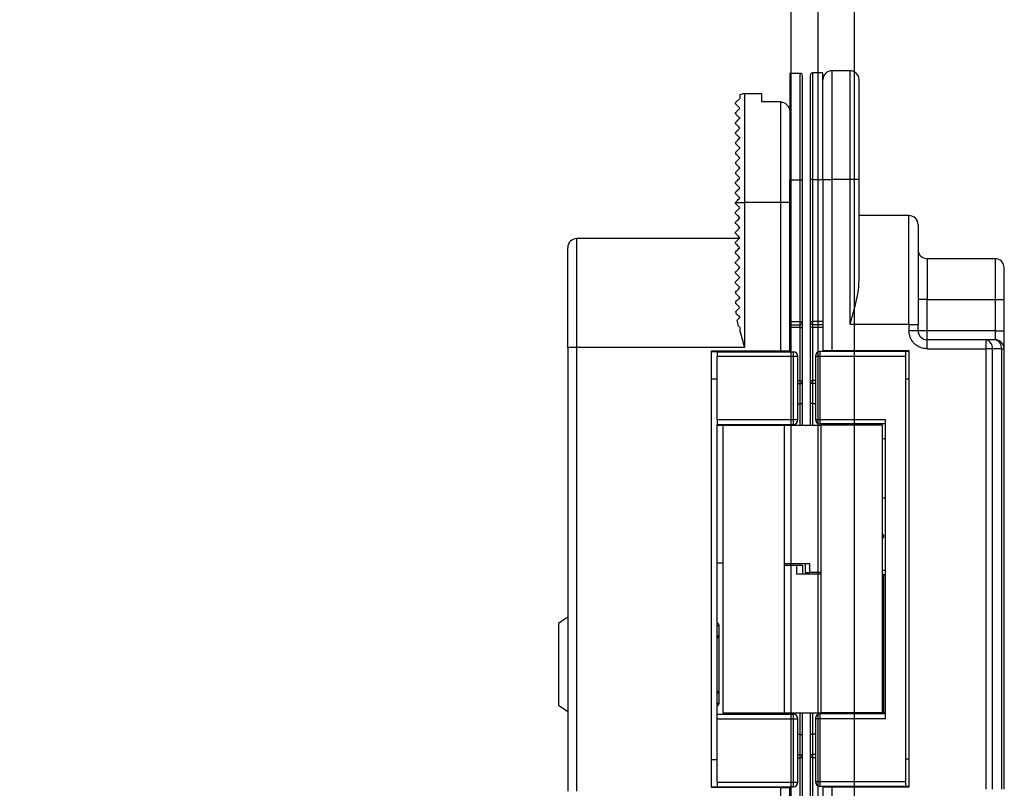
# Model space of a CAD drawing. Header units: millimetres. Extents: x -833 to 16580, y 400 to 6384.
# Tile 43 of 44: x 15752 to 15861, y 3994 to 4079. Entities that reach past the tile are written whole.
import ezdxf

# ---------------------------------------------------------------- set-up
doc = ezdxf.new("R2010")
doc.units = ezdxf.units.MM
for name, color, linetype in [('arancio', 40, 'Continuous'), ('blu', 5, 'Continuous'), ('nero', 7, 'Continuous')]:
    doc.layers.add(name, color=color, linetype=linetype)

# ---------------------------------------------------------------- blocks, each defined once
blk = doc.blocks.new('A$C05860188')
at = {"layer": 'arancio'}
for p, q in [((26.6, 109.71), (25.5, 109.71)), ((25.5, 109.71), (25.5, 97.96)), ((26.6, 109.71), (26.6, 97.96)), ((29.15, 109.75), (28.05, 109.75)), ((28.05, 98), (28.05, 109.75)), ((29.15, 98), (29.15, 109.75)), ((32.15, 110), (30.15, 110)), ((30.15, 110), (30.15, 98)), ((32.15, 98), (32.15, 110)), ((20, 107.33), (20, 106.96)), ((22.4, 107.46), (20.5, 107.46)), ((20.5, 107.46), (20.5, 95.46)), ((22.4, 106.55), (22.4, 107.46)), ((24.5, 106.55), (22.4, 106.55)), ((24.5, 95.46), (24.5, 106.55)), ((19.5, 105.26), (19.5, 105.36)), ((19.5, 104.16), (19.5, 104.26)), ((19.5, 103.16), (19.5, 103.06)), ((19.5, 102.06), (19.5, 101.96)), ((19.5, 100.96), (19.5, 100.86)), ((19.5, 99.86), (19.5, 99.76)), ((19.5, 98.76), (19.5, 98.66)), ((25.5, 82.26), (25.5, 97.96)), ((25.5, 97.96), (26.6, 97.96)), ((26.6, 97.96), (26.9, 97.96)), ((26.6, 97.96), (26.6, 82.26)), ((26.9, 82.26), (26.9, 97.96)), ((28.05, 98), (27.75, 98)), ((27.75, 98), (27.75, 82.3)), ((28.05, 98), (29.15, 98)), ((28.05, 82.3), (28.05, 98)), ((29.15, 98), (29.15, 82.3)), ((29.15, 98), (30.15, 98)), ((30.15, 98), (30.15, 79.1)), ((32.15, 98), (30.15, 98)), ((32.15, 82), (32.15, 98)), ((33.15, 98), (32.15, 98)), ((33.15, 86.8), (33.15, 98)), ((19.5, 97.56), (19.5, 97.66)), ((19.5, 96.46), (19.5, 96.56)), ((19.5, 95.46), (20.5, 95.46)), ((19.5, 95.36), (19.5, 95.46)), ((19.5, 95.46), (19.5, 95.46)), ((19.51, 95.35), (19.5, 95.36)), ((19.56, 95.3), (19.51, 95.35)), ((19.63, 95.23), (19.56, 95.3)), ((19.73, 95.13), (19.63, 95.23)), ((19.63, 94.5), (19.73, 94.6)), ((19.86, 95.01), (19.73, 95.13)), ((19.73, 94.6), (19.86, 94.72)), ((20, 94.86), (19.86, 95.01)), ((19.86, 94.72), (20, 94.86)), ((20.5, 95.46), (20.5, 79.46)), ((24.5, 95.46), (20.5, 95.46)), ((25.5, 95.46), (24.5, 95.46)), ((24.5, 79.06), (24.5, 95.46)), ((19.5, 94.36), (19.51, 94.38)), ((19.5, 94.26), (19.5, 94.36)), ((19.52, 94.24), (19.5, 94.26)), ((19.51, 94.38), (19.56, 94.42)), ((19.59, 94.18), (19.52, 94.24)), ((19.56, 94.42), (19.63, 94.5)), ((19.69, 94.07), (19.59, 94.18)), ((19.59, 93.35), (19.69, 93.45)), ((19.83, 93.93), (19.69, 94.07)), ((19.69, 93.45), (19.83, 93.59)), ((20, 93.76), (19.83, 93.93)), ((19.83, 93.59), (20, 93.76)), ((38.65, 94), (33.15, 94)), ((38.65, 82), (38.65, 94)), ((19.5, 93.26), (19.52, 93.28)), ((19.5, 93.16), (19.5, 93.26)), ((19.52, 93.14), (19.5, 93.16)), ((19.52, 93.28), (19.59, 93.35)), ((19.59, 93.08), (19.52, 93.14)), ((19.69, 92.97), (19.59, 93.08)), ((19.63, 92.3), (19.73, 92.4)), ((19.83, 92.83), (19.69, 92.97)), ((19.73, 92.4), (19.86, 92.52)), ((20, 92.66), (19.83, 92.83)), ((19.86, 92.52), (20, 92.66)), ((19.9, 91.46), (2, 91.46)), ((2, 79.46), (2, 91.46)), ((19.5, 92.16), (19.51, 92.18)), ((19.5, 92.06), (19.5, 92.16)), ((19.52, 92.04), (19.5, 92.06)), ((19.51, 92.18), (19.56, 92.22)), ((19.59, 91.98), (19.52, 92.04)), ((19.56, 92.22), (19.63, 92.3)), ((19.69, 91.87), (19.59, 91.98)), ((19.73, 91.3), (19.63, 91.2)), ((19.83, 91.73), (19.69, 91.87)), ((19.86, 91.42), (19.73, 91.3)), ((20, 91.56), (19.83, 91.73)), ((20, 91.56), (19.86, 91.42)), ((19.51, 91.08), (19.5, 91.06)), ((19.5, 90.96), (19.5, 91.06)), ((19.51, 90.95), (19.5, 90.96)), ((19.56, 91.12), (19.51, 91.08)), ((19.56, 90.9), (19.51, 90.95)), ((19.63, 91.2), (19.56, 91.12)), ((19.63, 90.83), (19.56, 90.9)), ((19.73, 90.73), (19.63, 90.83)), ((19.63, 90.1), (19.73, 90.2)), ((19.86, 90.61), (19.73, 90.73)), ((19.73, 90.2), (19.86, 90.32)), ((20, 90.46), (19.86, 90.61)), ((19.86, 90.32), (20, 90.46)), ((19.5, 89.96), (19.51, 89.98)), ((19.5, 89.86), (19.5, 89.96)), ((19.51, 89.85), (19.5, 89.86)), ((19.51, 89.98), (19.56, 90.02)), ((19.56, 89.8), (19.51, 89.85)), ((19.56, 90.02), (19.63, 90.1)), ((19.63, 89.73), (19.56, 89.8)), ((19.73, 89.63), (19.63, 89.73)), ((19.69, 89.05), (19.83, 89.19)), ((19.86, 89.51), (19.73, 89.63)), ((19.83, 89.19), (20, 89.36)), ((20, 89.36), (19.86, 89.51)), ((48.15, 89.25), (40.65, 89.25)), ((40.65, 89.25), (40.65, 84.75)), ((48.15, 89.25), (48.15, 84.75)), ((19.5, 88.86), (19.52, 88.88)), ((19.5, 88.76), (19.5, 88.86)), ((19.51, 88.75), (19.5, 88.76)), ((19.56, 88.7), (19.51, 88.75)), ((19.52, 88.88), (19.59, 88.95)), ((19.63, 88.63), (19.56, 88.7)), ((19.59, 88.95), (19.69, 89.05)), ((19.73, 88.53), (19.63, 88.63)), ((19.69, 87.95), (19.83, 88.09)), ((19.86, 88.41), (19.73, 88.53)), ((19.83, 88.09), (20, 88.26)), ((20, 88.26), (19.86, 88.41)), ((19.5, 87.76), (19.52, 87.78)), ((19.5, 87.66), (19.5, 87.76)), ((19.51, 87.65), (19.5, 87.66)), ((19.56, 87.6), (19.51, 87.65)), ((19.52, 87.78), (19.59, 87.85)), ((19.63, 87.53), (19.56, 87.6)), ((19.59, 87.85), (19.69, 87.95)), ((19.73, 87.43), (19.63, 87.53)), ((19.63, 86.8), (19.73, 86.9)), ((19.86, 87.31), (19.73, 87.43)), ((19.73, 86.9), (19.86, 87.02)), ((20, 87.16), (19.86, 87.31)), ((19.86, 87.02), (20, 87.16)), ((19.5, 86.66), (19.51, 86.68)), ((19.5, 86.56), (19.5, 86.66)), ((19.51, 86.55), (19.5, 86.56)), ((19.51, 86.68), (19.56, 86.72)), ((19.56, 86.5), (19.51, 86.55)), ((19.56, 86.72), (19.63, 86.8)), ((19.63, 86.43), (19.56, 86.5)), ((19.73, 86.33), (19.63, 86.43)), ((19.69, 85.75), (19.83, 85.89)), ((19.86, 86.21), (19.73, 86.33)), ((19.83, 85.89), (20, 86.06)), ((20, 86.06), (19.86, 86.21)), ((19.5, 85.56), (19.52, 85.58)), ((19.5, 85.56), (19.5, 85.46)), ((19.5, 85.46), (19.51, 85.45)), ((19.51, 85.45), (19.56, 85.4)), ((19.52, 85.58), (19.59, 85.65)), ((19.56, 85.4), (19.63, 85.33)), ((19.59, 85.65), (19.69, 85.75)), ((19.63, 85.33), (19.73, 85.23)), ((19.83, 84.79), (19.69, 84.65)), ((19.73, 85.23), (19.86, 85.11)), ((20, 84.96), (19.83, 84.79)), ((19.86, 85.11), (20, 84.96)), ((40.65, 84.75), (39.65, 84.75)), ((40.65, 81.3), (40.65, 84.75)), ((40.65, 84.75), (48.15, 84.75)), ((48.15, 84.75), (49.15, 84.75)), ((48.15, 84.75), (48.15, 81.3)), ((49.15, 81.3), (49.15, 84.75)), ((19.52, 84.48), (19.5, 84.46)), ((19.5, 84.46), (19.5, 84.36)), ((19.5, 84.36), (19.51, 84.35)), ((19.51, 84.35), (19.56, 84.3)), ((19.59, 84.55), (19.52, 84.48)), ((19.56, 84.3), (19.63, 84.23)), ((19.69, 84.65), (19.59, 84.55)), ((19.63, 84.23), (19.73, 84.13)), ((19.73, 84.13), (19.86, 84.01)), ((19.85, 83.72), (19.73, 83.59)), ((20, 83.86), (19.85, 83.72)), ((19.86, 84.01), (20, 83.86)), ((19.63, 83.49), (19.56, 83.42)), ((19.59, 83.17), (19.69, 83.07)), ((19.73, 83.59), (19.63, 83.49)), ((19.69, 83.07), (19.83, 82.93)), ((19.8, 82.56), (19.71, 82.47)), ((19.89, 82.66), (19.8, 82.56)), ((19.83, 82.93), (20, 82.76)), ((20, 82.76), (19.89, 82.66)), ((19.86, 81.8), (19.91, 81.76)), ((19.91, 81.76), (19.95, 81.71)), ((19.95, 81.71), (20, 81.66)), ((20, 81.66), (20, 81.25)), ((26.6, 82.26), (25.5, 82.26)), ((25.5, 81.96), (25.5, 82.26)), ((25.5, 81.96), (26.6, 81.96)), ((25.5, 79.06), (25.5, 81.96)), ((26.6, 81.66), (25.5, 81.66)), ((26.6, 82.26), (26.6, 81.96)), ((26.6, 82.26), (26.9, 82.26)), ((26.6, 81.96), (26.6, 81.66)), ((26.6, 81.66), (26.9, 81.66)), ((26.6, 81.66), (26.6, 75.76)), ((26.9, 75.76), (26.9, 81.66)), ((27.75, 82.3), (28.05, 82.3)), ((28.05, 81.7), (27.75, 81.7)), ((27.75, 81.7), (27.75, 75.8)), ((29.15, 82.3), (28.05, 82.3)), ((28.05, 82), (28.05, 82.3)), ((28.05, 82), (29.15, 82)), ((28.05, 81.7), (28.05, 82)), ((28.05, 81.7), (29.15, 81.7)), ((28.05, 75.8), (28.05, 81.7)), ((29.15, 82.3), (29.15, 82)), ((29.15, 82), (29.15, 79.1)), ((38.65, 82), (32.15, 82)), ((38.65, 82), (38.65, 81.3)), ((38.65, 82), (39.65, 82)), ((39.65, 81.3), (39.65, 82)), ((39.65, 81.3), (38.65, 81.3)), ((40.65, 81.3), (39.65, 81.3)), ((40.65, 80.3), (40.65, 81.3)), ((48.15, 81.3), (40.65, 81.3)), ((48.15, 81.3), (48.15, 80.3)), ((48.15, 81.3), (49.15, 81.3)), ((2, 79.46), (1, 79.46)), ((1, 79.46), (1, 30.46)), ((2, 30.46), (2, 79.46)), ((20.5, 79.46), (2, 79.46)), ((40.65, 79.3), (40.65, 80.3)), ((47.13, 80.3), (40.65, 80.3)), ((40.65, 79.3), (47.13, 79.3)), ((47.13, 80.3), (47.13, 79.3)), ((48.15, 80.3), (47.13, 80.3)), ((47.13, 79.3), (47.13, 30.7)), ((47.84, 79.3), (47.13, 79.3)), ((47.84, 79.3), (47.84, 30.7)), ((48.85, 79.3), (47.84, 79.3)), ((48.85, 79.3), (48.85, 30.7)), ((48.85, 79.3), (49.15, 79.3)), ((49.15, 30.7), (49.15, 79.3)), ((16.86, 79.06), (24.5, 79.06)), ((16.86, 30.86), (16.86, 79.06)), ((17.5, 78.96), (16.86, 78.96)), ((17.5, 78.96), (17.5, 78.46)), ((17.5, 78.96), (25.9, 78.96)), ((25.9, 78.46), (17.5, 78.46)), ((17.5, 71.46), (17.5, 78.46)), ((21.2, 78.96), (21.2, 79.06)), ((23, 78.96), (23, 79.06)), ((24.5, 79.06), (25.5, 79.06)), ((25.5, 78.96), (25.5, 79.06)), ((25.9, 78.46), (25.9, 78.96)), ((25.9, 71.46), (25.9, 78.46)), ((26.4, 78.46), (25.9, 78.46)), ((26.4, 71.46), (26.4, 78.46)), ((28.32, 78.5), (28.32, 71.5)), ((28.32, 78.5), (28.82, 78.5)), ((28.82, 79), (28.82, 78.5)), ((38.31, 79), (28.82, 79)), ((28.82, 78.5), (38.31, 78.5)), ((28.82, 78.5), (28.82, 71.5)), ((29.15, 79.1), (29.15, 79)), ((29.15, 79.1), (30.15, 79.1)), ((29.31, 79.1), (29.31, 79)), ((29.81, 79.1), (29.81, 79)), ((30.15, 79.1), (38.65, 79.1)), ((38.31, 78.5), (38.31, 79)), ((38.65, 79), (38.31, 79)), ((38.31, 31.5), (38.31, 78.5)), ((38.65, 79.1), (38.65, 30.9)), ((17.5, 75.96), (16.86, 75.96)), ((26.6, 75.76), (26.4, 75.76)), ((26.4, 75.46), (26.6, 75.46)), ((26.6, 75.76), (26.9, 75.76)), ((26.6, 75.76), (26.6, 75.46)), ((26.6, 75.46), (26.6, 73.21)), ((27.75, 75.8), (28.05, 75.8)), ((28.05, 75.5), (28.05, 75.8)), ((28.32, 75.8), (28.05, 75.8)), ((28.05, 75.5), (28.32, 75.5)), ((28.05, 73.25), (28.05, 75.5)), ((38.31, 76), (38.65, 76)), ((1, 73.73), (0.98, 73.73)), ((0.98, 72.8), (1, 72.8)), ((0.98, 72.79), (1, 72.79)), ((26.4, 73.21), (26.6, 73.21)), ((26.9, 73.21), (26.6, 73.21)), ((26.6, 73.21), (26.6, 70.88)), ((26.9, 70.88), (26.9, 73.21)), ((28.05, 73.25), (27.75, 73.25)), ((27.75, 73.25), (27.75, 70.88)), ((28.05, 73.25), (28.32, 73.25)), ((28.05, 70.88), (28.05, 73.25)), ((1, 71.84), (0.98, 71.84)), ((0.98, 70.88), (1, 70.88)), ((25.9, 71.46), (17.5, 71.46)), ((17.5, 71.46), (17.5, 70.96)), ((17.5, 70.96), (25.9, 70.96)), ((17.5, 38.96), (17.5, 70.96)), ((17.5, 70.88), (19.54, 70.88)), ((18.1, 70.84), (18.1, 39.11)), ((24.9, 70.84), (18.1, 70.84)), ((19.54, 70.88), (19.75, 70.88)), ((19.54, 70.88), (19.54, 70.84)), ((19.75, 70.96), (19.75, 70.84)), ((23.25, 70.84), (23.25, 70.96)), ((23.25, 70.88), (28.92, 70.88)), ((23.8, 70.88), (23.8, 70.96)), ((24.9, 39.11), (24.9, 70.84)), ((25.9, 70.96), (25.9, 71.46)), ((26.4, 71.46), (25.9, 71.46)), ((28.32, 71.5), (28.82, 71.5)), ((28.82, 71.5), (36.07, 71.5)), ((28.82, 71.5), (28.82, 71)), ((36.07, 71), (28.82, 71)), ((28.92, 70.88), (28.92, 39.16)), ((35.72, 70.88), (28.92, 70.88)), ((30.57, 71), (30.57, 70.88)), ((34.07, 70.88), (34.07, 71)), ((35.72, 39.16), (35.72, 70.88)), ((36.07, 38.5), (36.07, 71.5)), ((1, 61.53), (0.98, 61.53)), ((0.98, 60.6), (1, 60.6)), ((0.98, 60.6), (1, 60.6)), ((35.72, 58.85), (35.75, 58.83)), ((35.75, 58.83), (35.72, 58.82)), ((35.75, 58.39), (35.72, 58.4)), ((35.75, 58.39), (35.72, 58.37)), ((18.1, 55.62), (17.5, 55.62)), ((27.73, 55.57), (24.9, 55.57)), ((27.2, 55.57), (27.2, 54.62)), ((27.73, 54.62), (27.73, 55.57)), ((49.17, 56.14), (49.15, 56.14)), ((49.17, 56.13), (49.15, 56.13)), ((26.24, 55.37), (24.9, 55.37)), ((26.24, 55.37), (26.24, 54.42)), ((26.93, 55.37), (26.24, 55.37)), ((28.92, 54.42), (26.24, 54.42)), ((26.93, 54.42), (26.93, 55.37)), ((27.2, 54.62), (27.73, 54.62)), ((28.92, 54.62), (27.73, 54.62)), ((35.72, 54.86), (36.07, 54.86)), ((35.88, 54.37), (35.72, 54.37)), ((35.88, 39.11), (35.88, 54.37)), ((35.88, 54.37), (36.07, 54.37)), ((49.15, 55.2), (49.17, 55.2)), ((1, 49.66), (0, 48.96)), ((0, 48.96), (0, 39.96)), ((17.7, 48.79), (17.7, 48.79)), ((17.7, 47.67), (17.7, 48.78)), ((17.7, 47.66), (17.7, 47.66)), ((49.17, 45.86), (49.15, 45.86)), ((49.15, 44.9), (49.17, 44.9)), ((49.17, 43.94), (49.15, 43.94)), ((49.17, 43.94), (49.15, 43.94)), ((49.15, 43.01), (49.17, 43.01)), ((17.7, 41.26), (17.7, 41.26)), ((17.7, 40.14), (17.7, 41.26)), ((0, 39.96), (1, 39.26)), ((17.7, 40.14), (17.7, 40.14)), ((18.1, 39.11), (24.9, 39.11)), ((19.75, 39.11), (19.75, 38.96)), ((23.25, 38.96), (23.25, 39.11)), ((23.8, 38.96), (23.8, 39.11)), ((24.9, 39.11), (30.57, 39.11)), ((26.6, 39.11), (26.6, 36.71)), ((26.9, 36.71), (26.9, 39.11)), ((27.75, 39.11), (27.75, 36.75)), ((28.05, 36.75), (28.05, 39.11)), ((28.92, 39.16), (35.72, 39.16)), ((30.57, 39.16), (30.57, 39)), ((34.07, 39), (34.07, 39.16)), ((34.07, 39.11), (35.88, 39.11)), ((36.07, 39.11), (35.88, 39.11)), ((17.5, 38.46), (17.5, 38.96)), ((17.5, 38.96), (25.9, 38.96)), ((17.5, 38.46), (25.9, 38.46)), ((17.5, 31.46), (17.5, 38.46)), ((25.9, 38.46), (25.9, 38.96)), ((25.9, 31.46), (25.9, 38.46)), ((25.9, 38.46), (26.4, 38.46)), ((26.4, 31.46), (26.4, 38.46)), ((28.32, 38.5), (28.32, 31.5)), ((28.32, 38.5), (28.82, 38.5)), ((36.07, 39), (28.82, 39)), ((28.82, 39), (28.82, 38.5)), ((28.82, 38.5), (28.82, 31.5)), ((28.82, 38.5), (36.07, 38.5)), ((26.6, 36.71), (26.4, 36.71)), ((26.6, 36.71), (26.6, 34.46)), ((26.6, 36.71), (26.9, 36.71)), ((27.75, 36.75), (28.05, 36.75)), ((28.05, 34.5), (28.05, 36.75)), ((28.32, 36.75), (28.05, 36.75)), ((16.86, 33.96), (17.5, 33.96)), ((26.6, 34.46), (26.4, 34.46)), ((26.4, 34.16), (26.6, 34.16)), ((26.6, 34.46), (26.6, 34.16)), ((26.6, 34.16), (26.6, 28.26)), ((26.9, 34.16), (26.6, 34.16)), ((26.9, 28.26), (26.9, 34.16)), ((28.05, 34.2), (27.75, 34.2)), ((27.75, 34.2), (27.75, 28.3)), ((28.32, 34.5), (28.05, 34.5)), ((28.05, 34.2), (28.05, 34.5)), ((28.05, 28.3), (28.05, 34.2)), ((28.05, 34.2), (28.32, 34.2)), ((38.65, 34), (38.31, 34)), ((28.82, 31.5), (28.32, 31.5)), ((38.31, 31.5), (28.82, 31.5)), ((28.82, 31.5), (28.82, 31)), ((38.31, 31), (38.31, 31.5)), ((16.86, 30.96), (17.5, 30.96)), ((24.5, 30.86), (16.86, 30.86)), ((17.5, 31.46), (25.9, 31.46)), ((17.5, 31.46), (17.5, 30.96)), ((17.5, 30.96), (25.9, 30.96)), ((21.2, 30.86), (21.2, 30.96)), ((23, 30.86), (23, 30.96)), ((24.5, 14.46), (24.5, 30.86)), ((24.5, 30.86), (25.5, 30.86)), ((25.5, 30.86), (25.5, 30.96)), ((25.5, 27.96), (25.5, 30.86)), ((25.9, 30.96), (25.9, 31.46)), ((25.9, 31.46), (26.4, 31.46)), ((38.31, 31), (28.82, 31)), ((29.15, 31), (29.15, 30.9)), ((29.15, 30.9), (29.15, 28)), ((30.15, 30.9), (29.15, 30.9)), ((29.31, 31), (29.31, 30.9)), ((29.81, 30.9), (29.81, 31)), ((30.15, 30.9), (30.15, 12)), ((38.65, 30.9), (30.15, 30.9)), ((38.65, 31), (38.31, 31))]:
    blk.add_line(p, q, dxfattribs=at)
for centre, radius, start, end in [((26.6, 109.41), 0.3, 0, 90), ((28.05, 109.45), 0.3, 90, 180), ((30.15, 109), 1, 90, 180), ((32.15, 109), 1, 0, 90), ((20.5, 106.46), 1, 90, 120), ((38.65, 93), 1, 0, 90), ((2, 90.46), 1, 90, 180), ((40.65, 90.25), 1, 180, 270), ((48.15, 88.25), 1, 0, 90), ((26.6, 82.26), 0.3, 270, 0), ((28.05, 82.3), 0.3, 180, 270), ((40.65, 81.3), 1, 180, 270), ((46.96, 79.42), 0.893, 351.9506, 78.5782), ((47.97, 79.42), 0.893, 351.9506, 78.5782), ((48.15, 79.3), 1, 0, 90), ((25.9, 78.46), 0.5, 0, 90), ((28.82, 78.5), 0.5, 90, 180), ((26.6, 75.76), 0.3, 270, 0), ((28.05, 75.8), 0.3, 180, 270), ((25.9, 71.46), 0.5, 270, 0), ((28.82, 71.5), 0.5, 180, 270), ((17.45, 48.79), 0.25, 0, 78.463), ((17.54, 49.55), 0.782, 266.8254, 281.5684), ((17.54, 48.43), 0.781, 266.8253, 281.5685), ((17.45, 47.66), 0.25, 281.537, 0), ((17.45, 41.26), 0.25, 0, 78.463), ((17.54, 40.49), 0.782, 78.4316, 93.1743), ((17.54, 39.38), 0.781, 78.4314, 93.175), ((17.45, 40.14), 0.25, 281.537, 0), ((25.9, 38.46), 0.5, 0, 90), ((28.82, 38.5), 0.5, 90, 180), ((26.6, 34.16), 0.3, 0, 90), ((28.05, 34.2), 0.3, 90, 180), ((28.82, 31.5), 0.5, 180, 270), ((25.9, 31.46), 0.5, 270, 0)]:
    blk.add_arc(centre, radius, start, end, dxfattribs=at)
for centre, major_axis, ratio, start_param, end_param in [((17.5, 79.46), (0, 0.5), 0.008727, 2.498092, 3.141593), ((36.09, 66.11), (0, 3.25), 0.965511, 0.006845, 0.118663), ((36.09, 66.11), (0, 3.25), 0.965511, 3.02293, 3.134748), ((17.5, 30.46), (0, 0.5), 0.008727, 0, 0.643501)]:
    blk.add_ellipse(centre, major_axis=major_axis, ratio=ratio, start_param=start_param, end_param=end_param, dxfattribs=at)
for points, knots in [([(26.9, 97.96), (26.9, 98.43), (26.9, 99.37), (26.9, 100.79), (26.9, 102.09), (26.9, 103.24), (26.9, 104.25), (26.9, 105.19), (26.9, 106.07), (26.9, 106.87), (26.9, 107.56), (26.9, 108.15), (26.9, 108.67), (26.9, 109.09), (26.9, 109.36), (26.9, 109.4), (26.9, 109.41)], [0, 0, 0, 0, 0.077623, 0.157654, 0.239951, 0.304264, 0.368607, 0.434288, 0.5, 0.565682, 0.631393, 0.695706, 0.760049, 0.84232, 0.922357, 1, 1, 1, 1]), ([(27.75, 109.45), (27.75, 109.43), (27.75, 109.4), (27.75, 109.13), (27.75, 108.71), (27.75, 108.18), (27.75, 107.6), (27.75, 106.9), (27.75, 106.11), (27.75, 105.23), (27.75, 104.28), (27.75, 103.28), (27.75, 102.12), (27.75, 100.83), (27.75, 99.41), (27.75, 98.47), (27.75, 98)], [0, 0, 0, 0, 0.077617, 0.157654, 0.239951, 0.304264, 0.368607, 0.434288, 0.5, 0.565682, 0.631393, 0.695706, 0.760049, 0.84232, 0.922364, 1, 1, 1, 1]), ([(33.15, 98), (33.15, 98.45), (33.15, 99.36), (33.15, 100.72), (33.15, 101.96), (33.15, 103.07), (33.15, 104.04), (33.15, 104.95), (33.15, 105.79), (33.15, 106.55), (33.15, 107.22), (33.15, 107.78), (33.15, 108.29), (33.15, 108.69), (33.15, 108.95), (33.15, 108.98), (33.15, 109)], [0, 0, 0, 0, 0.0776366, 0.1576804, 0.2399513, 0.3042943, 0.3686068, 0.4343191, 0.5, 0.5657121, 0.6313931, 0.6957361, 0.7600486, 0.8423467, 0.9223839, 1, 1, 1, 1]), ([(20, 106.96), (19.96, 106.93), (19.92, 106.89), (19.85, 106.81), (19.83, 106.79), (19.77, 106.73), (19.75, 106.71), (19.68, 106.64), (19.65, 106.62), (19.61, 106.57), (19.59, 106.56), (19.56, 106.52), (19.54, 106.51), (19.52, 106.49), (19.52, 106.48), (19.5, 106.47), (19.5, 106.46), (19.5, 106.46), (19.5, 106.46), (19.5, 106.46)], [0, 0, 0, 0, 0.0625, 0.0625, 0.09375, 0.09375, 0.125, 0.125, 0.1875, 0.1875, 0.25, 0.25, 0.375, 0.375, 0.5, 0.5, 0.75, 0.75, 1, 1, 1, 1]), ([(19.5, 106.36), (19.5, 106.38), (19.5, 106.4), (19.5, 106.43), (19.5, 106.45), (19.5, 106.46), (19.5, 106.46), (19.5, 106.46)], [0, 0, 0, 0, 0.200146, 0.400073, 0.599927, 0.799854, 1, 1, 1, 1]), ([(24.5, 106.55), (24.64, 106.55), (24.77, 106.51), (25.02, 106.4), (25.13, 106.31), (25.31, 106.11), (25.38, 105.99), (25.48, 105.73), (25.5, 105.59), (25.5, 105.45)], [0, 0, 0, 0, 0.25, 0.25, 0.5, 0.5, 0.75, 0.75, 1, 1, 1, 1]), ([(19.5, 106.36), (19.5, 106.36), (19.52, 106.35), (19.62, 106.24), (19.67, 106.19), (19.81, 106.06), (19.89, 105.97), (20, 105.86)], [0, 0, 0, 0, 0.5, 0.5, 0.75, 0.75, 1, 1, 1, 1]), ([(19.5, 105.36), (19.5, 105.36), (19.5, 105.37), (19.53, 105.39), (19.54, 105.41), (19.6, 105.46), (19.62, 105.48), (19.68, 105.54), (19.71, 105.58), (19.79, 105.66), (19.84, 105.7), (19.92, 105.78), (19.96, 105.82), (20, 105.86)], [0, 0, 0, 0, 0.25, 0.25, 0.5, 0.5, 0.625, 0.625, 0.75, 0.75, 0.875, 0.875, 1, 1, 1, 1]), ([(19.5, 105.26), (19.5, 105.26), (19.51, 105.25), (19.56, 105.2), (19.59, 105.17), (19.68, 105.09), (19.73, 105.03), (19.85, 104.91), (19.92, 104.84), (20, 104.76)], [0, 0, 0, 0, 0.25, 0.25, 0.5, 0.5, 0.75, 0.75, 1, 1, 1, 1]), ([(19.5, 104.26), (19.5, 104.26), (19.51, 104.27), (19.54, 104.3), (19.56, 104.33), (19.65, 104.41), (19.71, 104.47), (19.85, 104.62), (19.93, 104.69), (20, 104.76)], [0, 0, 0, 0, 0.25, 0.25, 0.5, 0.5, 0.75, 0.75, 1, 1, 1, 1]), ([(19.5, 104.16), (19.5, 104.16), (19.52, 104.15), (19.57, 104.1), (19.6, 104.06), (19.73, 103.93), (19.85, 103.81), (20, 103.66)], [0, 0, 0, 0, 0.25, 0.25, 0.5, 0.5, 1, 1, 1, 1]), ([(19.5, 103.16), (19.5, 103.16), (19.51, 103.17), (19.54, 103.21), (19.58, 103.24), (19.67, 103.33), (19.73, 103.39), (19.86, 103.52), (19.93, 103.59), (20, 103.66)], [0, 0, 0, 0, 0.25, 0.25, 0.5, 0.5, 0.75, 0.75, 1, 1, 1, 1]), ([(19.5, 103.06), (19.5, 103.06), (19.52, 103.05), (19.57, 102.99), (19.6, 102.96), (19.74, 102.83), (19.86, 102.71), (20, 102.56)], [0, 0, 0, 0, 0.25, 0.25, 0.5, 0.5, 1, 1, 1, 1]), ([(19.5, 102.06), (19.5, 102.06), (19.51, 102.07), (19.55, 102.11), (19.59, 102.15), (19.68, 102.24), (19.74, 102.3), (19.86, 102.43), (19.93, 102.5), (20, 102.56)], [0, 0, 0, 0, 0.25, 0.25, 0.5, 0.5, 0.75, 0.75, 1, 1, 1, 1]), ([(19.5, 101.96), (19.5, 101.96), (19.52, 101.95), (19.57, 101.89), (19.61, 101.86), (19.74, 101.72), (19.86, 101.6), (20, 101.46)], [0, 0, 0, 0, 0.25, 0.25, 0.5, 0.5, 1, 1, 1, 1]), ([(19.5, 100.96), (19.5, 100.96), (19.51, 100.97), (19.56, 101.02), (19.59, 101.06), (19.69, 101.15), (19.74, 101.21), (19.87, 101.33), (19.93, 101.4), (20, 101.46)], [0, 0, 0, 0, 0.25, 0.25, 0.5, 0.5, 0.75, 0.75, 1, 1, 1, 1]), ([(20, 100.36), (19.86, 100.5), (19.75, 100.62), (19.61, 100.75), (19.57, 100.79), (19.52, 100.85), (19.5, 100.86), (19.5, 100.86)], [0, 0, 0, 0, 0.5, 0.5, 0.75, 0.75, 1, 1, 1, 1]), ([(19.5, 99.86), (19.5, 99.86), (19.51, 99.87), (19.56, 99.92), (19.6, 99.96), (19.69, 100.05), (19.75, 100.11), (19.87, 100.23), (19.93, 100.3), (20, 100.36)], [0, 0, 0, 0, 0.25, 0.25, 0.5, 0.5, 0.75, 0.75, 1, 1, 1, 1]), ([(20, 99.26), (19.86, 99.4), (19.75, 99.52), (19.61, 99.65), (19.57, 99.69), (19.52, 99.75), (19.5, 99.76), (19.5, 99.76)], [0, 0, 0, 0, 0.5, 0.5, 0.75, 0.75, 1, 1, 1, 1]), ([(19.5, 98.76), (19.5, 98.76), (19.51, 98.77), (19.56, 98.83), (19.6, 98.86), (19.7, 98.96), (19.75, 99.01), (19.87, 99.13), (19.93, 99.2), (20, 99.26)], [0, 0, 0, 0, 0.25, 0.25, 0.5, 0.5, 0.75, 0.75, 1, 1, 1, 1]), ([(20, 98.16), (19.93, 98.23), (19.87, 98.29), (19.76, 98.41), (19.7, 98.46), (19.56, 98.6), (19.5, 98.66), (19.5, 98.66)], [0, 0, 0, 0, 0.25, 0.25, 0.5, 0.5, 1, 1, 1, 1]), ([(19.5, 97.66), (19.5, 97.66), (19.51, 97.68), (19.57, 97.73), (19.6, 97.77), (19.7, 97.86), (19.75, 97.92), (19.87, 98.04), (19.93, 98.1), (20, 98.16)], [0, 0, 0, 0, 0.25, 0.25, 0.5, 0.5, 0.75, 0.75, 1, 1, 1, 1]), ([(20, 97.06), (19.93, 97.13), (19.87, 97.19), (19.76, 97.31), (19.7, 97.36), (19.56, 97.5), (19.5, 97.56), (19.5, 97.56)], [0, 0, 0, 0, 0.25, 0.25, 0.5, 0.5, 1, 1, 1, 1]), ([(19.5, 96.56), (19.5, 96.56), (19.51, 96.58), (19.57, 96.63), (19.61, 96.67), (19.75, 96.81), (19.87, 96.93), (20, 97.06)], [0, 0, 0, 0, 0.25, 0.25, 0.5, 0.5, 1, 1, 1, 1]), ([(20, 95.96), (19.93, 96.03), (19.87, 96.09), (19.76, 96.21), (19.7, 96.26), (19.56, 96.4), (19.5, 96.46), (19.5, 96.46)], [0, 0, 0, 0, 0.25, 0.25, 0.5, 0.5, 1, 1, 1, 1]), ([(19.5, 95.46), (19.5, 95.46), (19.56, 95.52), (19.75, 95.71), (19.87, 95.83), (20, 95.96)], [0, 0, 0, 0, 0.5, 0.5, 1, 1, 1, 1]), ([(39.65, 93), (39.65, 92.98), (39.65, 92.95), (39.65, 92.69), (39.65, 92.29), (39.65, 91.78), (39.65, 91.22), (39.65, 90.55), (39.65, 89.79), (39.65, 88.95), (39.65, 88.04), (39.65, 87.07), (39.65, 85.96), (39.65, 84.72), (39.65, 83.36), (39.65, 82.45), (39.65, 82)], [0, 0, 0, 0, 0.077616, 0.157653, 0.239951, 0.304264, 0.368607, 0.434288, 0.5, 0.565681, 0.631393, 0.695706, 0.760049, 0.84232, 0.922363, 1, 1, 1, 1]), ([(1, 79.46), (1, 82.38), (1, 85.18), (1, 89.3), (1, 90.46), (1, 90.46)], [0, 0, 0, 0, 0.5, 0.5, 1, 1, 1, 1]), ([(49.15, 84.75), (49.15, 84.97), (49.15, 85.41), (49.15, 86.06), (49.15, 86.69), (49.15, 87.24), (49.15, 87.62), (49.15, 87.86), (49.15, 88.05), (49.15, 88.22), (49.15, 88.24), (49.15, 88.25)], [0, 0, 0, 0, 0.11996, 0.239966, 0.369892, 0.499914, 0.62984, 0.69458, 0.760033, 0.879968, 1, 1, 1, 1]), ([(32.15, 82), (32.15, 82.01), (32.29, 82.49), (32.57, 83.46), (32.89, 84.74), (33.1, 85.85), (33.13, 86.48), (33.15, 86.8)], [0, 0, 0, 0, 0.004342, 0.299342, 0.598704, 0.797833, 1, 1, 1, 1]), ([(26.9, 81.66), (26.9, 81.74), (26.9, 81.85), (26.9, 81.99), (26.9, 82.09), (26.9, 82.17), (26.9, 82.24), (26.9, 82.25), (26.9, 82.26)], [0, 0, 0, 0, 0.239443, 0.369436, 0.5, 0.629994, 0.760558, 1, 1, 1, 1]), ([(27.75, 82.3), (27.75, 82.29), (27.75, 82.28), (27.75, 82.2), (27.75, 82.13), (27.75, 82.03), (27.75, 81.89), (27.75, 81.78), (27.75, 81.7)], [0, 0, 0, 0, 0.239442, 0.369436, 0.5, 0.629994, 0.760557, 1, 1, 1, 1]), ([(40.65, 79.3), (40.4, 79.33), (40.01, 79.37), (39.54, 79.62), (39.22, 79.88), (38.96, 80.19), (38.72, 80.66), (38.67, 81.05), (38.65, 81.3)], [0, 0, 0, 0, 0.2394431, 0.3696357, 0.5, 0.6301928, 0.7605569, 1, 1, 1, 1]), ([(49.15, 79.3), (49.15, 79.33), (49.15, 79.37), (49.15, 79.62), (49.15, 79.88), (49.15, 80.19), (49.15, 80.66), (49.15, 81.05), (49.15, 81.3)], [0, 0, 0, 0, 0.2394425, 0.3696357, 0.5, 0.6301925, 0.7605568, 1, 1, 1, 1]), ([(20.7, 79.06), (20.7, 79.05), (20.7, 79.01), (20.7, 78.98), (20.7, 78.97), (20.7, 78.97)], [0, 0, 0, 0, 0.3620187, 0.8680751, 1, 1, 1, 1]), ([(26.9, 73.21), (26.9, 73.37), (26.9, 73.69), (26.9, 74.17), (26.9, 74.62), (26.9, 75.03), (26.9, 75.3), (26.9, 75.48), (26.9, 75.62), (26.9, 75.74), (26.9, 75.75), (26.9, 75.76)], [0, 0, 0, 0, 0.11995, 0.239966, 0.369873, 0.499914, 0.62982, 0.694565, 0.760032, 0.879983, 1, 1, 1, 1]), ([(27.75, 75.8), (27.75, 75.79), (27.75, 75.77), (27.75, 75.63), (27.75, 75.4), (27.75, 75.07), (27.75, 74.73), (27.75, 74.43), (27.75, 74.12), (27.75, 73.73), (27.75, 73.41), (27.75, 73.25)], [0, 0, 0, 0, 0.11995, 0.239966, 0.369872, 0.499913, 0.629821, 0.694565, 0.760032, 0.879983, 1, 1, 1, 1]), ([(35.75, 58.83), (35.76, 58.82), (35.8, 58.79), (35.83, 58.72), (35.84, 58.63), (35.84, 58.55), (35.82, 58.47), (35.78, 58.42), (35.75, 58.39), (35.75, 58.39)], [0, 0, 0, 0, 0.152316, 0.304634, 0.456951, 0.609267, 0.761584, 0.913901, 1, 1, 1, 1]), ([(17.7, 41.31), (17.7, 41.47), (17.7, 41.89), (17.7, 42.64), (17.7, 43.54), (17.7, 44.46), (17.7, 45.39), (17.7, 46.28), (17.7, 47.03), (17.7, 47.46), (17.7, 47.62)], [0, 0, 0, 0, 0.0849873, 0.219662, 0.3597912, 0.4999999, 0.640129, 0.7803377, 0.9149718, 1, 1, 1, 1]), ([(26.9, 34.16), (26.9, 34.17), (26.9, 34.19), (26.9, 34.33), (26.9, 34.57), (26.9, 34.9), (26.9, 35.23), (26.9, 35.53), (26.9, 35.84), (26.9, 36.23), (26.9, 36.55), (26.9, 36.71)], [0, 0, 0, 0, 0.11995, 0.239966, 0.369873, 0.499914, 0.629821, 0.694566, 0.760032, 0.879983, 1, 1, 1, 1]), ([(27.75, 36.75), (27.75, 36.59), (27.75, 36.27), (27.75, 35.79), (27.75, 35.34), (27.75, 34.93), (27.75, 34.66), (27.75, 34.48), (27.75, 34.35), (27.75, 34.23), (27.75, 34.21), (27.75, 34.2)], [0, 0, 0, 0, 0.11995, 0.239966, 0.369873, 0.499914, 0.629821, 0.694565, 0.760032, 0.879983, 1, 1, 1, 1]), ([(20.7, 30.95), (20.7, 30.95), (20.7, 30.95), (20.7, 30.92), (20.7, 30.88), (20.7, 30.86)], [0, 0, 0, 0, 0.1319249, 0.6379813, 1, 1, 1, 1])]:
    blk.add_open_spline(points, degree=3, knots=knots, dxfattribs=at)
for points in [[(19.59, 83.17), (19.58, 83.26), (19.57, 83.34), (19.56, 83.42)], [(19.86, 81.8), (19.81, 82.03), (19.76, 82.25), (19.71, 82.47)], [(20, 81.25), (20.16, 80.65), (20.33, 80.06), (20.5, 79.46)]]:
    blk.add_open_spline(points, degree=3, dxfattribs=at)

msp = doc.modelspace()

# ---------------------------------------------------------------- linework, layer by layer
at = {"layer": 'nero'}
for p, q in [((15840.46, 4207.48), (15840.46, 2096.48)), ((15844.46, 4207.48), (15844.46, 2096.48))]:
    msp.add_line(p, q, dxfattribs=at)
msp.add_lwpolyline([(15023.46, 4204.48), (15837.46, 4204.48), (15837.46, 2101.48), (15023.46, 2101.48)], close=True, dxfattribs=at)

# ---------------------------------------------------------------- block references
at = {"layer": 'blu'}
msp.add_blockref('A$C05860188', (15811.85, 3963.03), dxfattribs=at)

doc.saveas('drawing.dxf')
